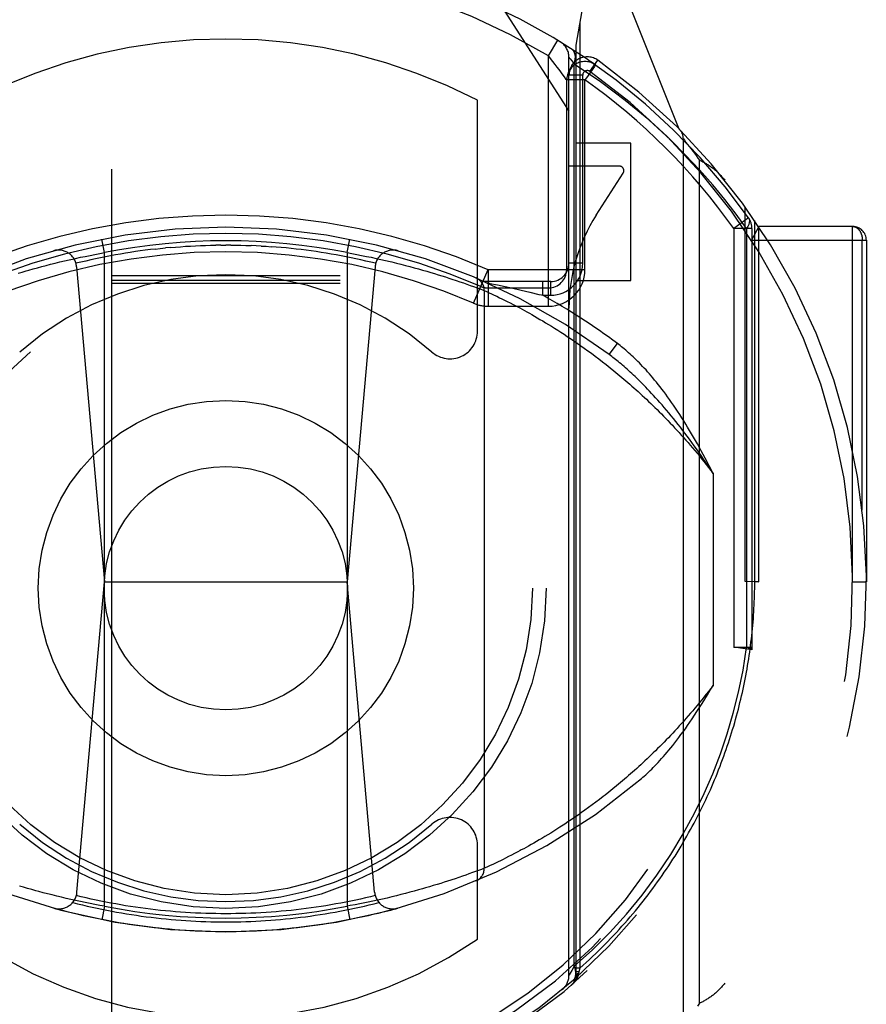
# Model space of a CAD drawing. Header units: inches. Extents: x 0 to 245, y 0 to 158.
# Tile 127 of 159: x 106.868 to 107.793, y 108.27 to 109.346. Entities that reach past the tile are written whole.
import ezdxf

# ---------------------------------------------------------------- set-up
doc = ezdxf.new("R2010")
doc.units = ezdxf.units.IN
doc.header["$LTSCALE"] = 13.466196
doc.header["$MEASUREMENT"] = 0
doc.linetypes.add('HIDDEN', pattern=[0.2, 0.1, -0.1])
doc.layers.add('MAIN_OR_RIGHT_DOOR_ASSEMBLY', color=7, linetype='CONTINUOUS')

msp = doc.modelspace()

# ---------------------------------------------------------------- linework, layer by layer
at = {"layer": 'MAIN_OR_RIGHT_DOOR_ASSEMBLY', "color": 8, "linetype": 'HIDDEN'}
for p, q in [((106.968, 111.8759), (106.968, 79.8741)), ((107.218, 79.8741), (107.218, 111.8759)), ((107.4897, 109.3988), (107.4755, 109.3182)), ((107.5886, 109.2263), (107.5184, 109.4018)), ((107.398, 109.355), (107.468, 109.246)), ((107.4799, 109.3431), (107.4799, 108.3096)), ((107.4455, 109.3064), (107.4558, 109.3235)), ((107.4755, 109.3182), (107.4755, 108.302)), ((107.4455, 109.0329), (107.4455, 109.3064)), ((107.468, 108.3018), (107.468, 109.3049)), ((107.4683, 109.3045), (107.4694, 109.3032)), ((107.4694, 109.3032), (107.4712, 109.3009)), ((107.4712, 109.3009), (107.4738, 109.2976)), ((107.4738, 108.3117), (107.4738, 109.2975)), ((107.4909, 109.2895), (107.4996, 109.3017)), ((107.497, 109.2965), (107.4925, 109.2997)), ((107.4631, 109.2835), (107.4606, 109.2869)), ((107.483, 109.2854), (107.468, 109.2854)), ((107.483, 109.0799), (107.483, 109.2854)), ((107.4959, 109.2949), (107.4889, 109.285)), ((107.4655, 109.0729), (107.4655, 109.2802)), ((107.4855, 109.2802), (107.4655, 109.2802)), ((107.4855, 109.0729), (107.4855, 109.2802)), ((107.368, 109.0055), (107.368, 109.2582)), ((107.5355, 109.211), (107.4755, 109.211)), ((107.5355, 109.061), (107.5355, 109.211)), ((107.593, 108.2482), (107.593, 109.2157)), ((107.593, 109.2157), (107.5941, 109.2142)), ((107.5941, 109.2142), (107.5959, 109.212)), ((107.5959, 109.212), (107.5977, 109.2096)), ((107.5977, 109.2096), (107.5994, 109.2074)), ((107.5994, 109.2074), (107.6014, 109.2048)), ((107.6014, 109.2048), (107.6034, 109.2023)), ((107.6034, 109.2023), (107.6051, 109.2)), ((107.6051, 109.2), (107.6069, 109.1975)), ((107.6069, 109.1975), (107.6089, 109.1948)), ((107.6089, 109.1948), (107.6105, 109.1926)), ((107.6105, 108.2713), (107.6105, 109.1926)), ((107.523, 109.186), (107.468, 109.186)), ((107.4977, 109.1324), (107.5272, 109.1783)), ((107.6605, 108.732), (107.6605, 109.1417)), ((107.6643, 109.1294), (107.648, 109.1178)), ((107.6711, 108.732), (107.6711, 109.1266)), ((107.648, 109.1178), (107.648, 108.6602)), ((107.668, 109.1178), (107.648, 109.1178)), ((107.6621, 109.1178), (107.6621, 108.6602)), ((107.6755, 109.1201), (107.6674, 109.1051)), ((107.668, 109.1178), (107.668, 108.6603)), ((107.6755, 108.7319), (107.6755, 109.1201)), ((107.778, 109.1201), (107.6755, 109.1201)), ((107.778, 108.7319), (107.778, 109.1201)), ((106.9605, 109.0915), (106.9576, 109.1062)), ((107.2255, 109.0915), (107.2284, 109.1062)), ((107.6674, 109.1051), (107.793, 109.1051)), ((107.7886, 108.8102), (107.7886, 109.1051)), ((107.793, 109.1051), (107.793, 108.7319)), ((106.9552, 109.0905), (106.9605, 109.0915)), ((106.9605, 108.3774), (106.9605, 109.0915)), ((107.0324, 109.0971), (107.0269, 109.0966)), ((107.0875, 109.0998), (107.0819, 109.0997)), ((107.0875, 109.0998), (107.093, 109.0998)), ((107.0985, 109.0998), (107.093, 109.0998)), ((107.2255, 109.0915), (107.2255, 108.3774)), ((107.2255, 109.0915), (107.2308, 109.0905)), ((106.9065, 109.0801), (106.9116, 109.0813)), ((106.9116, 109.0813), (106.9167, 109.0825)), ((106.9236, 109.0841), (106.9288, 109.0852)), ((106.9288, 109.0852), (106.934, 109.0864)), ((106.934, 109.0864), (106.9393, 109.0874)), ((106.9393, 109.0874), (106.9446, 109.0885)), ((106.9446, 109.0885), (106.9499, 109.0895)), ((106.9499, 109.0895), (106.9552, 109.0905)), ((107.2308, 109.0905), (107.2361, 109.0895)), ((107.2361, 109.0895), (107.2414, 109.0885)), ((107.2414, 109.0885), (107.2466, 109.0874)), ((107.2466, 109.0874), (107.2519, 109.0864)), ((107.2519, 109.0864), (107.2572, 109.0852)), ((107.2572, 109.0852), (107.2624, 109.0841)), ((107.2624, 109.0841), (107.2675, 109.0829)), ((107.2744, 109.0813), (107.2794, 109.0801)), ((106.8662, 109.069), (106.8705, 109.0703)), ((106.8705, 109.0703), (106.8748, 109.0716)), ((106.8748, 109.0716), (106.8778, 109.0724)), ((106.8778, 109.0724), (106.8824, 109.0737)), ((106.8824, 109.0737), (106.887, 109.075)), ((106.887, 109.075), (106.8918, 109.0763)), ((106.8918, 109.0763), (106.8966, 109.0776)), ((106.8966, 109.0776), (106.9015, 109.0788)), ((106.9015, 109.0788), (106.9065, 109.0801)), ((106.9299, 109.0761), (106.9605, 108.7319)), ((107.2561, 109.0761), (107.2255, 108.7319)), ((107.2794, 109.0801), (107.2844, 109.0788)), ((107.2844, 109.0788), (107.2893, 109.0776)), ((107.2893, 109.0776), (107.2941, 109.0763)), ((107.2941, 109.0763), (107.2989, 109.075)), ((107.2989, 109.075), (107.3036, 109.0737)), ((107.3036, 109.0737), (107.3081, 109.0724)), ((107.3081, 109.0724), (107.3126, 109.0712)), ((107.3126, 109.0712), (107.3169, 109.0699)), ((107.3169, 109.0699), (107.3211, 109.0686)), ((107.3637, 109.0362), (107.3796, 109.0729)), ((107.3796, 109.0729), (107.3796, 109.0329)), ((107.3797, 109.0729), (107.4855, 109.0729)), ((107.483, 109.0799), (107.468, 109.0799)), ((107.218, 109.066), (106.968, 109.066)), ((107.218, 109.0609), (106.968, 109.0609)), ((107.3211, 109.0686), (107.3252, 109.0674)), ((107.3252, 109.0674), (107.3291, 109.0661)), ((107.3291, 109.0661), (107.333, 109.0649)), ((107.333, 109.0649), (107.3366, 109.0637)), ((107.3366, 109.0637), (107.3401, 109.0626)), ((107.3401, 109.0626), (107.3446, 109.0611)), ((107.3446, 109.0611), (107.3487, 109.0597)), ((107.3487, 109.0597), (107.3526, 109.0584)), ((107.448, 109.0599), (107.3755, 109.0599)), ((107.4394, 109.0449), (107.4394, 109.0599)), ((107.448, 109.0449), (107.448, 109.0599)), ((107.4755, 109.061), (107.5355, 109.061)), ((107.218, 109.0577), (106.968, 109.0577)), ((107.3526, 109.0584), (107.3562, 109.0571)), ((107.3562, 109.0571), (107.3602, 109.0557)), ((107.3602, 109.0557), (107.3638, 109.0544)), ((107.3638, 109.0544), (107.3675, 109.053)), ((107.3675, 109.053), (107.3709, 109.0518)), ((107.3709, 109.0518), (107.3743, 109.0505)), ((107.3743, 109.0505), (107.3752, 109.0501)), ((107.3752, 109.0501), (107.3754, 109.0501)), ((107.3754, 109.0501), (107.3755, 109.05)), ((107.3755, 109.05), (107.3755, 108.4188)), ((107.3755, 109.05), (107.3755, 109.05)), ((107.3755, 109.05), (107.378, 109.0489)), ((107.378, 109.0489), (107.3808, 109.0476)), ((107.3784, 109.0586), (107.3784, 109.0586)), ((107.3785, 109.0586), (107.3785, 109.0586)), ((107.3785, 109.0586), (107.3786, 109.0585)), ((107.3787, 109.0585), (107.3789, 109.0585)), ((107.379, 109.0585), (107.3796, 109.0583)), ((107.3796, 109.0583), (107.3797, 109.0583)), ((107.3796, 109.0529), (107.4455, 109.0529)), ((107.3797, 109.0583), (107.3805, 109.0582)), ((107.3805, 109.0582), (107.3808, 109.0581)), ((107.3808, 109.0581), (107.3815, 109.0579)), ((107.3815, 109.0579), (107.3898, 109.0562)), ((107.3898, 109.0562), (107.3983, 109.0543)), ((107.3983, 109.0543), (107.4067, 109.0525)), ((107.4067, 109.0525), (107.4156, 109.0505)), ((107.4156, 109.0505), (107.4253, 109.0482)), ((107.4253, 109.0482), (107.4352, 109.0459)), ((107.3808, 109.0476), (107.3835, 109.0463)), ((107.3835, 109.0463), (107.3861, 109.0451)), ((107.3861, 109.0451), (107.389, 109.0438)), ((107.389, 109.0438), (107.3922, 109.0422)), ((107.3922, 109.0422), (107.3948, 109.0409)), ((107.3948, 109.0409), (107.3976, 109.0396)), ((107.3976, 109.0396), (107.4006, 109.0381)), ((107.4006, 109.0381), (107.4037, 109.0365)), ((107.4394, 109.0449), (107.448, 109.0449)), ((107.3796, 109.0329), (107.4455, 109.0329)), ((107.4037, 109.0365), (107.407, 109.0348)), ((107.407, 109.0348), (107.4105, 109.0329)), ((107.4105, 109.0329), (107.4142, 109.031)), ((107.4142, 109.031), (107.4167, 109.0296)), ((107.4167, 109.0296), (107.4193, 109.0282)), ((107.4193, 109.0282), (107.422, 109.0268)), ((107.422, 109.0268), (107.4247, 109.0252)), ((107.4247, 109.0252), (107.4275, 109.0237)), ((107.4275, 109.0237), (107.4304, 109.022)), ((107.4304, 109.022), (107.4333, 109.0203)), ((107.4333, 109.0203), (107.4363, 109.0186)), ((107.4363, 109.0186), (107.4394, 109.0168)), ((107.4394, 109.0168), (107.4425, 109.0149)), ((107.4425, 109.0149), (107.4457, 109.013)), ((107.4457, 109.013), (107.449, 109.011)), ((107.449, 109.011), (107.4523, 109.0089)), ((107.4523, 109.0089), (107.4557, 109.0068)), ((107.4557, 109.0068), (107.4591, 109.0046)), ((107.4591, 109.0046), (107.4626, 109.0023)), ((107.4626, 109.0023), (107.4661, 108.9999)), ((107.4661, 108.9999), (107.4698, 108.9975)), ((107.4698, 108.9975), (107.4734, 108.995)), ((107.4734, 108.995), (107.4771, 108.9925)), ((107.4771, 108.9925), (107.4809, 108.9898)), ((107.4809, 108.9898), (107.4847, 108.9871)), ((107.4847, 108.9871), (107.4886, 108.9843)), ((107.4886, 108.9843), (107.4925, 108.9815)), ((107.512, 108.9802), (107.5209, 108.9922)), ((107.4925, 108.9815), (107.4965, 108.9785)), ((107.4965, 108.9785), (107.5006, 108.9754)), ((107.5006, 108.9754), (107.5046, 108.9723)), ((107.5046, 108.9723), (107.5088, 108.9691)), ((107.5088, 108.9691), (107.513, 108.9657)), ((107.513, 108.9657), (107.5172, 108.9623)), ((107.5172, 108.9623), (107.5215, 108.9588)), ((107.6255, 108.8503), (107.6255, 108.6185)), ((106.9303, 108.3926), (106.9605, 108.7319)), ((106.9605, 108.7319), (107.2255, 108.7319)), ((107.2556, 108.3926), (107.2255, 108.7319)), ((107.6755, 108.7319), (107.6605, 108.732)), ((107.6711, 108.732), (107.6755, 108.7319)), ((107.778, 108.7319), (107.793, 108.7319)), ((107.648, 108.6603), (107.668, 108.6603)), ((107.6678, 108.6576), (107.648, 108.6603)), ((107.668, 108.6603), (107.6678, 108.6576)), ((107.5244, 108.5125), (107.5201, 108.5089)), ((107.5287, 108.5162), (107.5244, 108.5125)), ((107.5159, 108.5055), (107.5117, 108.5021)), ((107.5201, 108.5089), (107.5159, 108.5055)), ((107.4973, 108.491), (107.4934, 108.488)), ((107.5014, 108.494), (107.4973, 108.491)), ((107.5055, 108.4972), (107.5014, 108.494)), ((107.4817, 108.4796), (107.4779, 108.4769)), ((107.4855, 108.4823), (107.4817, 108.4796)), ((107.4894, 108.4851), (107.4855, 108.4823)), ((107.4934, 108.488), (107.4894, 108.4851)), ((107.4705, 108.4718), (107.4669, 108.4694)), ((107.4742, 108.4743), (107.4705, 108.4718)), ((107.4779, 108.4769), (107.4742, 108.4743)), ((107.448, 108.4573), (107.4448, 108.4553)), ((107.4513, 108.4594), (107.448, 108.4573)), ((107.4547, 108.4615), (107.4513, 108.4594)), ((107.4581, 108.4637), (107.4547, 108.4615)), ((107.4616, 108.4659), (107.4581, 108.4637)), ((107.4295, 108.4463), (107.4266, 108.4447)), ((107.4324, 108.448), (107.4295, 108.4463)), ((107.4354, 108.4497), (107.4324, 108.448)), ((107.4385, 108.4515), (107.4354, 108.4497)), ((107.4416, 108.4534), (107.4385, 108.4515)), ((107.4448, 108.4553), (107.4416, 108.4534)), ((107.368, 108.3415), (107.368, 108.4443)), ((107.4086, 108.4349), (107.4052, 108.4331)), ((107.4121, 108.4368), (107.4086, 108.4349)), ((107.4146, 108.4381), (107.4121, 108.4368)), ((107.4211, 108.4416), (107.4185, 108.4402)), ((107.4239, 108.4431), (107.4211, 108.4416)), ((107.4266, 108.4447), (107.4239, 108.4431)), ((107.3876, 108.4244), (107.3849, 108.4231)), ((107.3907, 108.4259), (107.3876, 108.4244)), ((107.3932, 108.4271), (107.3907, 108.4259)), ((107.396, 108.4285), (107.3932, 108.4271)), ((107.3988, 108.4299), (107.396, 108.4285)), ((107.4019, 108.4315), (107.3988, 108.4299)), ((107.4052, 108.4331), (107.4019, 108.4315)), ((107.3624, 108.414), (107.3587, 108.4126)), ((107.3657, 108.4152), (107.3624, 108.414)), ((107.369, 108.4164), (107.3657, 108.4152)), ((107.3724, 108.4176), (107.369, 108.4164)), ((107.3755, 108.4188), (107.3724, 108.4176)), ((107.3791, 108.4205), (107.3764, 108.4192)), ((107.3819, 108.4218), (107.3791, 108.4205)), ((107.3849, 108.4231), (107.3819, 108.4218)), ((107.3317, 108.4035), (107.3278, 108.4023)), ((107.3354, 108.4047), (107.3317, 108.4035)), ((107.339, 108.4059), (107.3354, 108.4047)), ((107.3477, 108.4088), (107.3435, 108.4074)), ((107.3517, 108.4102), (107.3477, 108.4088)), ((107.3553, 108.4114), (107.3517, 108.4102)), ((107.3587, 108.4126), (107.3553, 108.4114)), ((106.8719, 108.3981), (106.8676, 108.3994)), ((106.8763, 108.3968), (106.8719, 108.3981)), ((106.8808, 108.3956), (106.8763, 108.3968)), ((106.8855, 108.3943), (106.8808, 108.3956)), ((106.8886, 108.3934), (106.8855, 108.3943)), ((106.8934, 108.3921), (106.8886, 108.3934)), ((106.8982, 108.3909), (106.8934, 108.3921)), ((107.2941, 108.3926), (107.2893, 108.3913)), ((107.2989, 108.3938), (107.2941, 108.3926)), ((107.3036, 108.3951), (107.2989, 108.3938)), ((107.3081, 108.3964), (107.3036, 108.3951)), ((107.3111, 108.3973), (107.3081, 108.3964)), ((107.3155, 108.3985), (107.3111, 108.3973)), ((107.3197, 108.3998), (107.3155, 108.3985)), ((107.3238, 108.4011), (107.3197, 108.3998)), ((107.3278, 108.4023), (107.3238, 108.4011)), ((106.9032, 108.3896), (106.8982, 108.3909)), ((106.9082, 108.3884), (106.9032, 108.3896)), ((106.9133, 108.3872), (106.9082, 108.3884)), ((106.9184, 108.3859), (106.9133, 108.3872)), ((106.9236, 108.3848), (106.9184, 108.3859)), ((106.9288, 108.3836), (106.9236, 108.3848)), ((106.934, 108.3825), (106.9288, 108.3836)), ((106.9393, 108.3814), (106.934, 108.3825)), ((106.9446, 108.3803), (106.9393, 108.3814)), ((107.2449, 108.381), (107.2396, 108.38)), ((107.2484, 108.3818), (107.2449, 108.381)), ((107.2537, 108.3829), (107.2484, 108.3818)), ((107.2589, 108.384), (107.2537, 108.3829)), ((107.2641, 108.3852), (107.2589, 108.384)), ((107.2693, 108.3863), (107.2641, 108.3852)), ((107.2744, 108.3876), (107.2693, 108.3863)), ((107.2794, 108.3888), (107.2744, 108.3876)), ((107.2844, 108.39), (107.2794, 108.3888)), ((107.2893, 108.3913), (107.2844, 108.39)), ((106.9499, 108.3793), (106.9446, 108.3803)), ((106.9552, 108.3783), (106.9499, 108.3793)), ((106.9605, 108.3774), (106.9552, 108.3783)), ((106.9605, 108.3774), (106.9576, 108.3626)), ((107.229, 108.378), (107.2255, 108.3774)), ((107.2255, 108.3774), (107.2284, 108.3626)), ((107.2343, 108.379), (107.229, 108.378)), ((107.2396, 108.38), (107.2343, 108.379)), ((107.4712, 108.3072), (107.4693, 108.3041)), ((107.4738, 108.3117), (107.4712, 108.3072)), ((107.4799, 108.3096), (107.4755, 108.3096)), ((107.4789, 108.3058), (107.4755, 108.3058)), ((107.4789, 108.3058), (107.4786, 108.3039)), ((107.4799, 108.3096), (107.4789, 108.3058)), ((107.4755, 108.3021), (107.4755, 108.302)), ((107.4786, 108.3039), (107.4785, 108.3032)), ((107.6105, 108.2713), (107.6083, 108.2683))]:
    msp.add_line(p, q, dxfattribs=at)
for points in [[(107.4606, 109.2869), (107.4591, 109.2891), (107.4572, 109.2915), (107.4552, 109.2942), (107.4529, 109.2971), (107.4505, 109.3002), (107.4455, 109.3064)], [(107.4738, 109.2976), (107.4745, 109.3002), (107.4749, 109.3029), (107.475, 109.3054), (107.4747, 109.3077), (107.4741, 109.3098), (107.4732, 109.3117), (107.4719, 109.3132), (107.4705, 109.3144)], [(107.468, 109.3049), (107.4681, 109.3048), (107.4683, 109.3045)], [(107.5792, 109.2144), (107.5552, 109.2365), (107.5296, 109.2578), (107.5025, 109.2781), (107.4738, 109.2975)], [(107.497, 109.2965), (107.4969, 109.2965), (107.4967, 109.2961), (107.4964, 109.2956), (107.4959, 109.2949)], [(107.4889, 109.285), (107.4872, 109.2826), (107.4855, 109.2802)], [(107.4655, 109.2802), (107.4654, 109.2803), (107.4651, 109.2807), (107.4631, 109.2835)], [(107.6621, 109.1178), (107.6507, 109.1335), (107.6384, 109.1494), (107.6251, 109.1655), (107.6108, 109.1818), (107.5955, 109.1981), (107.5792, 109.2144)], [(107.6105, 109.1926), (107.6115, 109.1922), (107.6124, 109.1917), (107.6133, 109.1913), (107.6143, 109.1908), (107.6152, 109.1903), (107.6161, 109.1898), (107.617, 109.1893), (107.6178, 109.1888), (107.6187, 109.1883), (107.6196, 109.1877), (107.6205, 109.1872), (107.6213, 109.1866), (107.6222, 109.186), (107.623, 109.1854), (107.6239, 109.1848), (107.6247, 109.1842), (107.6255, 109.1835), (107.6263, 109.1829), (107.6272, 109.1822), (107.628, 109.1815), (107.6288, 109.1808), (107.6295, 109.1801), (107.6303, 109.1794), (107.6311, 109.1787), (107.6319, 109.1779), (107.6326, 109.1772), (107.6334, 109.1764), (107.6341, 109.1756), (107.6348, 109.1748), (107.6356, 109.174), (107.6363, 109.1732), (107.637, 109.1724), (107.6377, 109.1716), (107.6383, 109.1707)], [(107.6643, 109.1294), (107.665, 109.1279), (107.6653, 109.1262), (107.6651, 109.1243), (107.6645, 109.1223), (107.6635, 109.1201), (107.6621, 109.1178)], [(107.778, 109.1201), (107.7782, 109.1201), (107.7784, 109.1201), (107.7786, 109.1201), (107.7789, 109.1201), (107.7791, 109.12), (107.7793, 109.12), (107.7795, 109.12), (107.7798, 109.1199), (107.78, 109.1198), (107.7802, 109.1198), (107.7804, 109.1197), (107.7806, 109.1196), (107.7809, 109.1196), (107.7811, 109.1195), (107.7813, 109.1194), (107.7815, 109.1193), (107.7817, 109.1192), (107.7819, 109.119), (107.7821, 109.1189), (107.7823, 109.1188), (107.7825, 109.1187), (107.7827, 109.1185), (107.7829, 109.1184), (107.7831, 109.1182), (107.7833, 109.1181), (107.7835, 109.1179), (107.7837, 109.1177), (107.7839, 109.1175), (107.7841, 109.1174), (107.7843, 109.1172), (107.7845, 109.117), (107.7846, 109.1168), (107.7848, 109.1166), (107.785, 109.1164), (107.7851, 109.1162), (107.7853, 109.1159), (107.7855, 109.1157), (107.7856, 109.1155), (107.7858, 109.1153), (107.7859, 109.115), (107.7861, 109.1148), (107.7862, 109.1145), (107.7864, 109.1143), (107.7865, 109.114), (107.7866, 109.1138), (107.7868, 109.1135), (107.7869, 109.1133), (107.787, 109.113), (107.7871, 109.1127), (107.7872, 109.1124), (107.7873, 109.1122), (107.7874, 109.1119), (107.7875, 109.1116), (107.7876, 109.1113), (107.7877, 109.111), (107.7878, 109.1107), (107.7879, 109.1104), (107.788, 109.1101), (107.788, 109.1098), (107.7881, 109.1095), (107.7882, 109.1092), (107.7882, 109.1089), (107.7883, 109.1086), (107.7883, 109.1083), (107.7884, 109.108), (107.7884, 109.1077), (107.7885, 109.1073), (107.7885, 109.107), (107.7885, 109.1067), (107.7885, 109.1064), (107.7886, 109.1061), (107.7886, 109.1058), (107.7886, 109.1054), (107.7886, 109.1051)], [(107.0159, 109.0954), (107.0105, 109.0948), (107.005, 109.0941), (106.9995, 109.0933), (106.9941, 109.0926), (106.9886, 109.0917), (106.9832, 109.0909), (106.9777, 109.0899), (106.9723, 109.089), (106.9669, 109.088), (106.9615, 109.0869), (106.9561, 109.0859), (106.9507, 109.0847), (106.9453, 109.0836), (106.9399, 109.0823), (106.9346, 109.0811), (106.9292, 109.0798)], [(107.0159, 109.0954), (107.0214, 109.096), (107.0269, 109.0966)], [(107.0324, 109.0971), (107.0379, 109.0975), (107.0434, 109.098), (107.0489, 109.0984), (107.0544, 109.0987), (107.0599, 109.099), (107.0654, 109.0992), (107.0709, 109.0994), (107.0764, 109.0996), (107.0819, 109.0997)], [(107.0985, 109.0998), (107.104, 109.0997), (107.1095, 109.0996), (107.115, 109.0994), (107.1205, 109.0992)], [(107.1315, 109.0987), (107.126, 109.099), (107.1205, 109.0992)], [(107.1315, 109.0987), (107.137, 109.0984), (107.1425, 109.098)], [(107.2567, 109.0798), (107.2514, 109.0811), (107.246, 109.0823), (107.2406, 109.0836), (107.2352, 109.0847), (107.2299, 109.0859), (107.2244, 109.0869), (107.219, 109.088), (107.2136, 109.089), (107.2082, 109.0899), (107.2027, 109.0909), (107.1973, 109.0917), (107.1918, 109.0926), (107.1864, 109.0933), (107.1809, 109.0941), (107.1755, 109.0948), (107.17, 109.0954), (107.1645, 109.096), (107.159, 109.0966), (107.1535, 109.0971), (107.148, 109.0975), (107.1425, 109.098)], [(106.9167, 109.0825), (106.9218, 109.0837), (106.9236, 109.0841)], [(107.2675, 109.0829), (107.2727, 109.0817), (107.2744, 109.0813)], [(107.3786, 109.0585), (107.3786, 109.0585), (107.3787, 109.0585)], [(107.3789, 109.0585), (107.3789, 109.0585), (107.379, 109.0585)], [(107.4352, 109.0459), (107.438, 109.0452), (107.4394, 109.0449)], [(107.5913, 108.911), (107.589, 108.9146), (107.5867, 108.9181), (107.5845, 108.9214), (107.5823, 108.9247), (107.5801, 108.9279), (107.5779, 108.9309), (107.5758, 108.9339), (107.5737, 108.9368), (107.5716, 108.9396), (107.5695, 108.9423), (107.5675, 108.9449), (107.5655, 108.9475), (107.5635, 108.9499), (107.5616, 108.9523), (107.5597, 108.9547), (107.5577, 108.9569), (107.5559, 108.9591), (107.554, 108.9612), (107.5522, 108.9633), (107.5503, 108.9653), (107.5485, 108.9672), (107.5467, 108.9691), (107.545, 108.9709), (107.5433, 108.9727), (107.5415, 108.9744), (107.5398, 108.976), (107.5382, 108.9776), (107.5365, 108.9792), (107.5349, 108.9807), (107.5332, 108.9821), (107.5316, 108.9835), (107.53, 108.9849), (107.5285, 108.9862), (107.5269, 108.9875), (107.5254, 108.9887), (107.5239, 108.9899), (107.5224, 108.9911), (107.5209, 108.9922)], [(107.5848, 108.9069), (107.5822, 108.9102), (107.5796, 108.9133), (107.577, 108.9164), (107.5745, 108.9194), (107.5721, 108.9223), (107.5697, 108.9251), (107.5673, 108.9278), (107.565, 108.9304), (107.5627, 108.9329), (107.5605, 108.9354), (107.5583, 108.9377), (107.5561, 108.94), (107.554, 108.9422), (107.5519, 108.9444), (107.5499, 108.9465), (107.5479, 108.9485), (107.5459, 108.9505), (107.544, 108.9524), (107.5421, 108.9542), (107.5403, 108.956), (107.5384, 108.9577), (107.5367, 108.9594), (107.5349, 108.961), (107.5332, 108.9626), (107.5315, 108.9641), (107.5298, 108.9656), (107.5282, 108.9671), (107.5266, 108.9684), (107.525, 108.9698), (107.5234, 108.9711), (107.5219, 108.9724), (107.5204, 108.9736), (107.5189, 108.9748), (107.5175, 108.9759), (107.5161, 108.977), (107.5147, 108.9781), (107.5133, 108.9792), (107.512, 108.9802)], [(107.5215, 108.9588), (107.5258, 108.9552), (107.528, 108.9533), (107.5302, 108.9514), (107.5324, 108.9495), (107.5346, 108.9476), (107.5368, 108.9457), (107.539, 108.9437), (107.5413, 108.9417), (107.5435, 108.9396), (107.5458, 108.9376), (107.5481, 108.9355), (107.5504, 108.9333), (107.5527, 108.9312), (107.555, 108.929), (107.5573, 108.9268), (107.5596, 108.9245), (107.562, 108.9222), (107.5643, 108.9199), (107.5667, 108.9176), (107.569, 108.9152), (107.5714, 108.9128), (107.5738, 108.9103), (107.5762, 108.9079), (107.5786, 108.9053), (107.581, 108.9028), (107.5834, 108.9002), (107.5858, 108.8976), (107.5883, 108.8949), (107.5907, 108.8922), (107.5932, 108.8895), (107.5956, 108.8867), (107.5981, 108.8839), (107.6005, 108.8811), (107.603, 108.8782), (107.6055, 108.8753), (107.608, 108.8723), (107.6105, 108.8693), (107.6129, 108.8662), (107.6154, 108.8631), (107.6179, 108.86), (107.6204, 108.8568), (107.623, 108.8536), (107.6255, 108.8503)], [(107.6255, 108.8503), (107.6233, 108.8545), (107.6212, 108.8587), (107.619, 108.8628), (107.6169, 108.8669), (107.6148, 108.8709), (107.6126, 108.8748), (107.6105, 108.8787), (107.6083, 108.8825), (107.6062, 108.8863), (107.6041, 108.89), (107.602, 108.8936), (107.5998, 108.8972), (107.5977, 108.9007), (107.5956, 108.9042), (107.5934, 108.9077), (107.5913, 108.911)], [(107.6255, 108.8503), (107.6229, 108.8543), (107.6203, 108.8582), (107.6177, 108.8621), (107.6151, 108.8659), (107.6125, 108.8697), (107.6099, 108.8733), (107.6074, 108.877), (107.6048, 108.8805), (107.6023, 108.884), (107.5998, 108.8875), (107.5973, 108.8908), (107.5947, 108.8942), (107.5922, 108.8974), (107.5898, 108.9006), (107.5873, 108.9038), (107.5848, 108.9069)], [(107.4799, 108.3096), (107.4834, 108.3128), (107.4869, 108.316), (107.4904, 108.3191), (107.4938, 108.3224), (107.4972, 108.3256), (107.5005, 108.3288), (107.5038, 108.3321), (107.5071, 108.3354), (107.5103, 108.3387), (107.5135, 108.342), (107.5167, 108.3453), (107.5198, 108.3487), (107.5229, 108.352), (107.5259, 108.3554), (107.529, 108.3588), (107.5319, 108.3622), (107.5349, 108.3656), (107.5378, 108.369), (107.5406, 108.3724), (107.5435, 108.3759), (107.5463, 108.3793), (107.549, 108.3828), (107.5517, 108.3863), (107.5544, 108.3898), (107.5571, 108.3933), (107.5597, 108.3968), (107.5623, 108.4003), (107.5648, 108.4038), (107.5673, 108.4073), (107.5698, 108.4108), (107.5722, 108.4144), (107.5746, 108.4179), (107.577, 108.4215), (107.5793, 108.425), (107.5816, 108.4286), (107.5839, 108.4322), (107.5861, 108.4358), (107.5883, 108.4394), (107.5905, 108.4429), (107.5926, 108.4465), (107.5947, 108.4501), (107.5968, 108.4537), (107.5988, 108.4574), (107.6008, 108.461), (107.6028, 108.4646), (107.6048, 108.4682), (107.6067, 108.4718), (107.6085, 108.4755), (107.6104, 108.4791), (107.6122, 108.4827), (107.614, 108.4864), (107.6157, 108.49), (107.6175, 108.4937), (107.6192, 108.4973), (107.6208, 108.5009), (107.6225, 108.5046), (107.6241, 108.5082), (107.6256, 108.5119), (107.6272, 108.5156), (107.6287, 108.5192), (107.6302, 108.5229), (107.6316, 108.5265), (107.6331, 108.5302), (107.6345, 108.5339), (107.6358, 108.5375), (107.6372, 108.5412), (107.6385, 108.5449), (107.6398, 108.5485), (107.641, 108.5522), (107.6422, 108.5559), (107.6435, 108.5595), (107.6446, 108.5632), (107.6458, 108.5669), (107.6469, 108.5705), (107.648, 108.5742), (107.6491, 108.5779), (107.6501, 108.5815), (107.6511, 108.5852), (107.6521, 108.5889), (107.6531, 108.5925), (107.654, 108.5962), (107.6549, 108.5999), (107.6558, 108.6035), (107.6566, 108.6072), (107.6575, 108.6109), (107.6583, 108.6145), (107.659, 108.6182), (107.6598, 108.6219), (107.6605, 108.6255), (107.6612, 108.6292), (107.6619, 108.6329), (107.6626, 108.6365), (107.6632, 108.6402), (107.6638, 108.6439), (107.6644, 108.6475), (107.6649, 108.6512), (107.6655, 108.6549), (107.666, 108.6585), (107.6665, 108.6622), (107.6669, 108.6659), (107.6674, 108.6695), (107.6678, 108.6732), (107.6682, 108.6769), (107.6685, 108.6805), (107.6689, 108.6842), (107.6692, 108.6879), (107.6695, 108.6915), (107.6697, 108.6952), (107.67, 108.6989), (107.6702, 108.7026), (107.6704, 108.7062), (107.6705, 108.7099), (107.6707, 108.7136), (107.6708, 108.7172), (107.6709, 108.7209), (107.671, 108.7246), (107.671, 108.7283), (107.6711, 108.732)], [(107.6052, 108.4789), (107.6156, 108.5004), (107.6251, 108.5221), (107.6335, 108.5437), (107.6409, 108.5657), (107.6476, 108.5882), (107.6533, 108.6114), (107.6582, 108.6354), (107.6621, 108.6602)], [(107.6621, 108.6603), (107.6638, 108.6598), (107.6653, 108.6593), (107.6664, 108.6588), (107.6672, 108.6584), (107.6677, 108.658), (107.6678, 108.6576)], [(107.6255, 108.6185), (107.623, 108.6153), (107.6205, 108.6121), (107.618, 108.609), (107.6155, 108.6059), (107.6131, 108.6028), (107.6106, 108.5998), (107.6081, 108.5968), (107.6057, 108.5938), (107.6032, 108.5909), (107.6008, 108.5881), (107.5983, 108.5853), (107.5959, 108.5825), (107.5935, 108.5797), (107.5911, 108.577), (107.5886, 108.5743), (107.5862, 108.5717), (107.5838, 108.5691), (107.5814, 108.5665), (107.579, 108.564), (107.5767, 108.5615), (107.5743, 108.559), (107.5719, 108.5566), (107.5696, 108.5542), (107.5672, 108.5518), (107.5649, 108.5495), (107.5626, 108.5472), (107.5602, 108.5449), (107.5579, 108.5427), (107.5556, 108.5405), (107.5533, 108.5383), (107.551, 108.5361), (107.5488, 108.534), (107.5465, 108.5319), (107.5442, 108.5299), (107.542, 108.5278), (107.5398, 108.5258), (107.5375, 108.5238), (107.5353, 108.5219), (107.5331, 108.52), (107.5309, 108.5181), (107.5287, 108.5162)], [(107.5473, 108.5169), (107.5488, 108.5182), (107.5503, 108.5195), (107.5519, 108.5209), (107.5535, 108.5224), (107.5551, 108.5239), (107.5568, 108.5255), (107.5585, 108.5272), (107.5602, 108.5289), (107.5619, 108.5307), (107.5637, 108.5326), (107.5656, 108.5345), (107.5674, 108.5366), (107.5693, 108.5387), (107.5712, 108.5409), (107.5732, 108.5431), (107.5752, 108.5455), (107.5773, 108.5479), (107.5794, 108.5505), (107.5815, 108.5531), (107.5836, 108.5559), (107.5859, 108.5587), (107.5881, 108.5617), (107.5904, 108.5648), (107.5928, 108.568), (107.5952, 108.5713), (107.5976, 108.5748), (107.6001, 108.5784), (107.6027, 108.5821), (107.6053, 108.586), (107.6079, 108.5901), (107.6107, 108.5943), (107.6135, 108.5988), (107.6164, 108.6034), (107.6193, 108.6082), (107.6223, 108.6133), (107.6255, 108.6185)], [(107.5117, 108.5021), (107.5075, 108.4988), (107.5055, 108.4972)], [(107.4738, 108.3117), (107.4936, 108.3297), (107.5126, 108.3487), (107.5307, 108.3686), (107.5479, 108.3895), (107.5642, 108.4114), (107.5793, 108.4339), (107.5929, 108.4563), (107.6052, 108.4789)], [(107.4669, 108.4694), (107.4633, 108.4671), (107.4616, 108.4659)], [(107.4185, 108.4402), (107.4159, 108.4388), (107.4146, 108.4381)], [(107.3764, 108.4192), (107.3755, 108.4188), (107.3755, 108.4188)], [(107.3435, 108.4074), (107.3401, 108.4063), (107.339, 108.4059)], [(106.9256, 108.3814), (106.9309, 108.3801), (106.9362, 108.3788), (106.9415, 108.3775), (106.9469, 108.3763), (106.9522, 108.3751), (106.9576, 108.374), (106.9629, 108.3729), (106.9683, 108.3719), (106.9736, 108.3709), (106.979, 108.37), (106.9844, 108.3691), (106.9898, 108.3682), (106.9952, 108.3674), (107.0006, 108.3666), (107.006, 108.3659), (107.0114, 108.3652), (107.0168, 108.3646), (107.0222, 108.364), (107.0277, 108.3634), (107.0331, 108.3629), (107.0385, 108.3624), (107.044, 108.362), (107.0494, 108.3616), (107.0548, 108.3613), (107.0603, 108.361), (107.0657, 108.3608), (107.0712, 108.3606), (107.0766, 108.3604), (107.0821, 108.3603), (107.0875, 108.3602), (107.093, 108.3602), (107.0984, 108.3602), (107.1039, 108.3603), (107.1093, 108.3604), (107.1148, 108.3606), (107.1202, 108.3608), (107.1256, 108.361), (107.1311, 108.3613), (107.1365, 108.3616), (107.142, 108.362), (107.1474, 108.3624), (107.1528, 108.3629), (107.1583, 108.3634), (107.1637, 108.364), (107.1691, 108.3646), (107.1745, 108.3652), (107.1799, 108.3659), (107.1853, 108.3666), (107.1907, 108.3674), (107.1961, 108.3682), (107.2015, 108.3691), (107.2069, 108.37), (107.2123, 108.3709), (107.2177, 108.3719), (107.223, 108.3729), (107.2284, 108.374), (107.2337, 108.3751), (107.2391, 108.3763), (107.2444, 108.3775), (107.2497, 108.3788), (107.255, 108.3801), (107.2603, 108.3814)], [(107.093, 108.3691), (107.0875, 108.3691), (107.082, 108.3692), (107.0765, 108.3693), (107.071, 108.3694), (107.0655, 108.3696), (107.06, 108.3699), (107.0545, 108.3702), (107.049, 108.3705), (107.0435, 108.3709), (107.038, 108.3713), (107.0326, 108.3718), (107.0271, 108.3723), (107.0216, 108.3728), (107.0162, 108.3734), (107.0107, 108.3741), (107.0052, 108.3748), (106.9998, 108.3755), (106.9943, 108.3763), (106.9889, 108.3771), (106.9835, 108.3779), (106.9781, 108.3788), (106.9726, 108.3798), (106.9672, 108.3808), (106.9618, 108.3818), (106.9564, 108.3829), (106.9511, 108.384), (106.9457, 108.3852), (106.9403, 108.3864), (106.935, 108.3877), (106.9296, 108.389)], [(107.2563, 108.389), (107.251, 108.3877), (107.2456, 108.3864), (107.2402, 108.3852), (107.2349, 108.384), (107.2295, 108.3829), (107.2241, 108.3818), (107.2187, 108.3808), (107.2133, 108.3798), (107.2079, 108.3788), (107.2024, 108.3779), (107.197, 108.3771), (107.1916, 108.3763), (107.1861, 108.3755), (107.1807, 108.3748), (107.1752, 108.3741), (107.1698, 108.3734), (107.1643, 108.3728), (107.1588, 108.3723), (107.1534, 108.3718), (107.1479, 108.3713), (107.1424, 108.3709), (107.1369, 108.3705), (107.1314, 108.3702), (107.1259, 108.3699), (107.1204, 108.3696), (107.115, 108.3694), (107.1095, 108.3693), (107.104, 108.3692), (107.0985, 108.3691), (107.093, 108.3691)], [(107.2809, 108.3751), (107.2755, 108.3736), (107.2701, 108.3722), (107.2647, 108.3708), (107.2593, 108.3695), (107.2538, 108.3682), (107.2484, 108.3669), (107.2429, 108.3657), (107.2374, 108.3645), (107.232, 108.3634), (107.2265, 108.3623), (107.221, 108.3612), (107.2155, 108.3602), (107.2099, 108.3593), (107.2044, 108.3584), (107.1989, 108.3575), (107.1934, 108.3567), (107.1878, 108.3559), (107.1823, 108.3551), (107.1767, 108.3545), (107.1712, 108.3538), (107.1656, 108.3532), (107.16, 108.3526), (107.1544, 108.3521), (107.1489, 108.3517), (107.1433, 108.3512), (107.1377, 108.3509), (107.1321, 108.3505), (107.1265, 108.3502), (107.1209, 108.35), (107.1153, 108.3498), (107.1098, 108.3496), (107.1042, 108.3495), (107.0986, 108.3494), (107.093, 108.3494), (107.0874, 108.3494), (107.0818, 108.3495), (107.0762, 108.3496), (107.0706, 108.3498), (107.065, 108.35), (107.0594, 108.3502), (107.0538, 108.3505), (107.0482, 108.3509), (107.0426, 108.3512), (107.0371, 108.3517), (107.0315, 108.3521), (107.0259, 108.3526), (107.0203, 108.3532), (107.0148, 108.3538), (107.0092, 108.3545), (107.0037, 108.3551), (106.9981, 108.3559), (106.9926, 108.3567), (106.987, 108.3575), (106.9815, 108.3584), (106.976, 108.3593), (106.9705, 108.3602), (106.965, 108.3612), (106.9595, 108.3623), (106.954, 108.3634), (106.9485, 108.3645), (106.943, 108.3657), (106.9376, 108.3669), (106.9321, 108.3682), (106.9267, 108.3695), (106.9212, 108.3708), (106.9158, 108.3722), (106.9104, 108.3736), (106.905, 108.3751)], [(107.4728, 108.2966), (107.4739, 108.2978), (107.4747, 108.2993), (107.4753, 108.301), (107.4756, 108.3029), (107.4756, 108.3049), (107.4753, 108.3071), (107.4747, 108.3094), (107.4738, 108.3117)], [(107.4693, 108.3041), (107.4683, 108.3024), (107.468, 108.3019), (107.468, 108.3018)], [(107.4785, 108.3032), (107.4784, 108.3029), (107.4783, 108.3027), (107.4783, 108.3024), (107.4782, 108.3022), (107.4781, 108.3019), (107.478, 108.3017), (107.4779, 108.3015), (107.4779, 108.3012), (107.4778, 108.301), (107.4777, 108.3007), (107.4776, 108.3005), (107.4775, 108.3003), (107.4774, 108.3), (107.4773, 108.2998), (107.4772, 108.2996), (107.4771, 108.2993), (107.4769, 108.2991), (107.4768, 108.2989), (107.4767, 108.2987), (107.4766, 108.2984), (107.4765, 108.2982), (107.4763, 108.298), (107.4762, 108.2978), (107.4761, 108.2975), (107.476, 108.2973), (107.4758, 108.2971), (107.4757, 108.2969), (107.4756, 108.2967), (107.4754, 108.2965), (107.4753, 108.2962), (107.4751, 108.296), (107.475, 108.2958), (107.4748, 108.2956), (107.4747, 108.2954), (107.4745, 108.2952), (107.4744, 108.295), (107.4742, 108.2948), (107.4741, 108.2946), (107.4739, 108.2944), (107.4738, 108.2942), (107.4736, 108.294), (107.4734, 108.2938), (107.4733, 108.2936), (107.4731, 108.2934), (107.4729, 108.2932), (107.4728, 108.293), (107.4726, 108.2929), (107.4724, 108.2927), (107.4722, 108.2925), (107.472, 108.2923), (107.4719, 108.2921), (107.4717, 108.2919), (107.4715, 108.2918), (107.4713, 108.2916), (107.4711, 108.2914), (107.4709, 108.2912), (107.4708, 108.2911), (107.4706, 108.2909), (107.4704, 108.2907), (107.4702, 108.2906)], [(107.4785, 108.3032), (107.4783, 108.3031), (107.4781, 108.303), (107.4779, 108.3029), (107.4778, 108.3028), (107.4776, 108.3028), (107.4774, 108.3027), (107.4773, 108.3026), (107.4771, 108.3025), (107.477, 108.3024), (107.4769, 108.3023), (107.4767, 108.3023), (107.4766, 108.3022), (107.4765, 108.3021), (107.4764, 108.302), (107.4763, 108.3019), (107.4762, 108.3018), (107.4761, 108.3017), (107.476, 108.3016), (107.4759, 108.3015), (107.4758, 108.3014), (107.4757, 108.3013), (107.4757, 108.3013), (107.4756, 108.3012), (107.4756, 108.3011), (107.4755, 108.301), (107.4755, 108.3009), (107.4754, 108.3008), (107.4754, 108.3007), (107.4754, 108.3006), (107.4754, 108.3005)], [(107.4786, 108.3039), (107.4784, 108.3038), (107.4783, 108.3038), (107.4781, 108.3037), (107.4779, 108.3037), (107.4777, 108.3036), (107.4776, 108.3036), (107.4774, 108.3035), (107.4773, 108.3035), (107.4771, 108.3034), (107.477, 108.3033), (107.4769, 108.3033), (107.4767, 108.3032), (107.4766, 108.3032), (107.4765, 108.3031), (107.4764, 108.3031), (107.4763, 108.303), (107.4762, 108.3029), (107.4761, 108.3029), (107.476, 108.3028), (107.4759, 108.3027), (107.4759, 108.3027), (107.4758, 108.3026), (107.4757, 108.3026), (107.4757, 108.3025), (107.4756, 108.3024), (107.4756, 108.3024), (107.4755, 108.3023), (107.4755, 108.3022), (107.4755, 108.3022), (107.4755, 108.3021)], [(107.6383, 108.2931), (107.6377, 108.2923), (107.637, 108.2914), (107.6363, 108.2906), (107.6356, 108.2898), (107.6348, 108.289), (107.6341, 108.2882), (107.6334, 108.2874), (107.6326, 108.2867), (107.6319, 108.2859), (107.6311, 108.2852), (107.6303, 108.2845), (107.6295, 108.2837), (107.6288, 108.283), (107.628, 108.2823), (107.6272, 108.2816), (107.6263, 108.281), (107.6255, 108.2803), (107.6247, 108.2797), (107.6239, 108.279), (107.623, 108.2784), (107.6222, 108.2778), (107.6213, 108.2772), (107.6205, 108.2767), (107.6196, 108.2761), (107.6187, 108.2756), (107.6178, 108.275), (107.617, 108.2745), (107.6161, 108.274), (107.6152, 108.2735), (107.6143, 108.273), (107.6133, 108.2726), (107.6124, 108.2721), (107.6115, 108.2717), (107.6105, 108.2713)]]:
    msp.add_lwpolyline(points, dxfattribs=at)
for radius in [0.35, 0.335, 0.205, 0.133]:
    msp.add_circle((107.093, 108.7249), radius, dxfattribs=at)
for centre, radius, start, end in [((107.093, 108.7249), 0.7, 35.2961, 144.7039), ((107.093, 108.7249), 0.68, 58.7763, 121.2238), ((107.093, 108.7249), 0.6, 62.7204, 117.2796), ((107.448, 109.3049), 0.02, 0, 58.5295), ((107.093, 108.7319), 0.7, 125.5126, 54.4874), ((107.4855, 109.2802), 0.02, 54.7457, 180), ((107.488, 109.2854), 0.02, 54.4874, 180), ((107.093, 108.7319), 0.685, 125.5126, 54.4874), ((107.488, 109.2854), 0.005, 54.4874, 180), ((107.093, 108.7249), 0.68, 35.2961, 54.7467), ((107.578, 109.2157), 0.015, 0, 44.9252), ((107.523, 109.181), 0.005, 327.3208, 90), ((107.093, 108.4124), 0.72, 66.5323, 113.4591), ((107.656, 109.0309), 0.188, 147.3208, 180), ((107.648, 109.1178), 0.02, 0, 35.2961), ((107.093, 108.4194), 0.7, 53.2319, 126.7681), ((107.778, 109.1051), 0.015, 0, 90), ((107.093, 108.4124), 0.7, 66.536, 113.464), ((107.093, 108.4194), 0.685, 78.8469, 101.1531), ((107.093, 108.4124), 0.68, 66.5362, 113.464), ((106.91, 109.0743), 0.02, 5.0796, 105.6131), ((107.276, 109.0743), 0.02, 74.3869, 174.9204), ((107.4455, 109.0729), 0.04, 270, 360), ((107.4455, 109.0729), 0.02, 270, 360), ((107.448, 109.0799), 0.035, 270, 360), ((107.448, 109.0799), 0.02, 270, 360), ((107.093, 108.7249), 0.3425, 48.8739, 131.1261), ((107.3605, 109.05), 0.015, 0, 67.0137), ((107.3796, 109.0729), 0.02, 246.536, 270), ((107.093, 108.4194), 0.715, 53.2319, 61.0183), ((107.3796, 109.0729), 0.04, 246.5329, 270), ((107.338, 109.0055), 0.03, 228.8739, 360), ((107.093, 108.7344), 0.5825, 180.2464, 359.7536), ((107.093, 108.7344), 0.5675, 180.2497, 359.7503), ((107.093, 108.7349), 0.58, 187.6622, 352.3378), ((107.093, 108.7349), 0.56, 187.6662, 352.3273), ((107.648, 108.6603), 0.02, 352.3378, 360), ((107.093, 109.0494), 0.7, 229.529, 310.471), ((107.338, 108.4443), 0.03, 0, 131.1261), ((107.093, 108.7249), 0.3425, 228.8739, 311.1261), ((107.3605, 108.4188), 0.015, 292.9863, 360), ((106.9104, 108.3944), 0.02, 254.4248, 354.9204), ((107.2755, 108.3944), 0.02, 185.0796, 285.5752), ((107.093, 109.0494), 0.685, 258.8469, 281.1531), ((107.093, 108.7349), 0.48, 235.0461, 304.9539), ((107.448, 108.3018), 0.02, 309.3378, 359.9984), ((107.4605, 108.302), 0.015, 310.3587, 360)]:
    msp.add_arc(centre, radius, start, end, dxfattribs=at)

doc.saveas('drawing.dxf')
